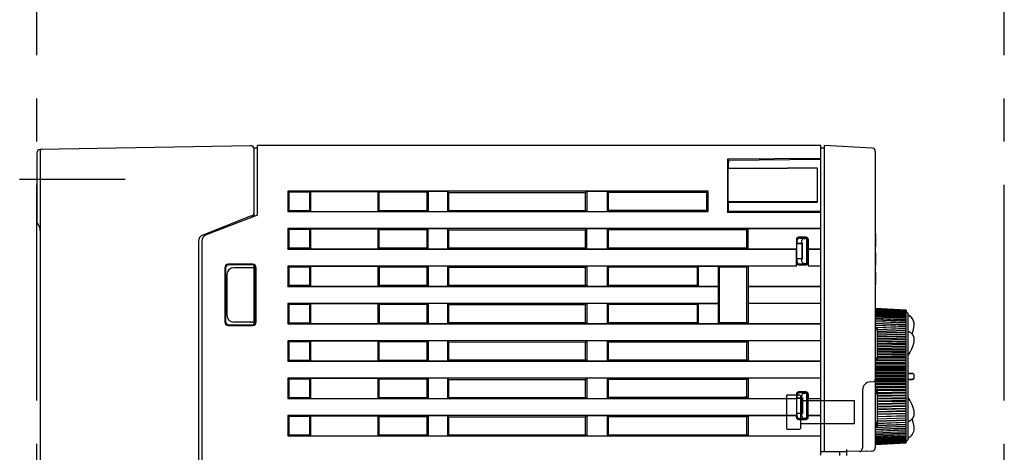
# Model space of a CAD drawing. Header units: millimetres. Extents: x 62 to 767, y -195 to 623.
# Tile 5 of 27: x 62 to 207, y 232 to 296. Entities that reach past the tile are written whole.
import ezdxf

# ---------------------------------------------------------------- set-up
doc = ezdxf.new("R2010")
doc.units = ezdxf.units.MM
doc.linetypes.add('PHANTOMX2', pattern=[127, 63.5, -12.7, 12.7, -12.7, 12.7, -12.7])
for name, color, linetype in [('10', 3, 'CONTINUOUS'), ('11', 2, 'CONTINUOUS'), ('12', 7, 'CONTINUOUS'), ('17', 6, 'CONTINUOUS'), ('18', 1, 'PHANTOMX2')]:
    doc.layers.add(name, color=color, linetype=linetype)

msp = doc.modelspace()

# ---------------------------------------------------------------- linework, layer by layer
at = {"layer": '10'}
for p, q in [((95.54, 277.56), (64.54, 277.02)), ((96, 277.27), (96.55, 277.27)), ((96.05, 267.17), (96.05, 277.27)), ((96.55, 267.37), (96.55, 277.57)), ((179.55, 277.57), (96.55, 277.57)), ((179.55, 232.06), (179.55, 277.57)), ((64.05, 276.52), (64.05, 266.38)), ((64.55, 276.73), (64.55, 164.78)), ((179.55, 275.69), (165.79, 275.56)), ((165.79, 275.56), (165.79, 267.76)), ((165.79, 275.56), (165.9, 275.45)), ((165.9, 275.45), (179.55, 275.57)), ((165.9, 274.27), (165.85, 274.22)), ((179.05, 274.24), (165.85, 274.22)), ((165.85, 274.22), (165.85, 269.32)), ((165.9, 275.45), (165.9, 275.34)), ((165.9, 274.84), (165.9, 274.27)), ((165.9, 274.27), (174.6, 274.27)), ((179.05, 274.27), (174.6, 274.27)), ((179.05, 269.28), (179.05, 274.27)), ((101.02, 270.87), (101.02, 267.87)), ((101.02, 270.87), (101.18, 270.72)), ((162.93, 270.87), (101.02, 270.87)), ((101.18, 270.72), (101.18, 268.03)), ((104.22, 270.72), (101.18, 270.72)), ((104.22, 270.72), (104.35, 270.85)), ((104.22, 270.72), (104.22, 268.03)), ((104.35, 270.85), (104.35, 267.9)), ((104.35, 270.85), (114.35, 270.85)), ((114.35, 267.9), (114.35, 270.85)), ((114.48, 270.71), (114.35, 270.85)), ((114.48, 268.03), (114.48, 270.71)), ((121.55, 270.71), (114.48, 270.71)), ((121.7, 270.85), (121.55, 270.71)), ((121.55, 268.04), (121.55, 270.71)), ((121.7, 270.85), (121.7, 267.9)), ((124.55, 270.85), (121.7, 270.85)), ((124.55, 270.85), (124.55, 267.9)), ((124.55, 270.85), (124.7, 270.7)), ((124.7, 270.7), (124.7, 268.05)), ((124.7, 270.7), (144.89, 270.69)), ((145.05, 270.85), (144.89, 270.69)), ((144.89, 268.05), (144.89, 270.69)), ((145.05, 270.85), (145.05, 267.9)), ((148.05, 270.85), (145.05, 270.85)), ((148.05, 270.85), (148.05, 267.9)), ((148.05, 270.85), (148.21, 270.69)), ((148.21, 270.69), (148.21, 268.06)), ((162.74, 270.68), (148.21, 270.69)), ((162.74, 270.68), (162.93, 270.87)), ((162.74, 268.06), (162.74, 270.68)), ((162.93, 267.87), (162.93, 270.87)), ((179.05, 269.3), (165.85, 269.32)), ((165.9, 269.27), (165.85, 269.32)), ((165.9, 269.27), (165.9, 267.87)), ((165.9, 269.27), (174.6, 269.27)), ((174.6, 269.27), (179.05, 269.28)), ((95.55, 267.18), (88.49, 264.42)), ((96.55, 267.37), (88.99, 264.43)), ((101.02, 267.87), (101.18, 268.03)), ((101.02, 267.87), (162.93, 267.87)), ((101.18, 268.03), (104.22, 268.03)), ((104.22, 268.03), (104.35, 267.9)), ((104.35, 267.9), (114.35, 267.9)), ((114.48, 268.03), (114.35, 267.9)), ((114.48, 268.03), (121.55, 268.04)), ((121.7, 267.9), (121.55, 268.04)), ((121.7, 267.9), (124.55, 267.9)), ((124.55, 267.9), (124.7, 268.05)), ((124.7, 268.05), (144.89, 268.05)), ((145.05, 267.9), (144.89, 268.05)), ((145.05, 267.9), (148.05, 267.9)), ((148.05, 267.9), (148.21, 268.06)), ((148.21, 268.06), (162.74, 268.06)), ((162.93, 267.87), (162.74, 268.06)), ((165.79, 267.76), (165.9, 267.87)), ((179.55, 267.76), (165.79, 267.76)), ((174.6, 267.87), (165.9, 267.87)), ((179.55, 267.87), (174.6, 267.87)), ((64.22, 266.01), (64.25, 265.98)), ((64.25, 265.98), (64.28, 265.94)), ((64.28, 265.94), (64.32, 265.89)), ((64.32, 265.89), (64.35, 265.84)), ((64.35, 265.84), (64.38, 265.77)), ((64.37, 265.78), (64.4, 265.7)), ((64.4, 265.7), (64.42, 265.63)), ((64.42, 265.63), (64.44, 265.55)), ((64.44, 265.55), (64.46, 265.47)), ((64.46, 265.47), (64.48, 265.38)), ((64.48, 265.38), (64.5, 265.29)), ((64.54, 265.03), (64.54, 265.02)), ((64.54, 264.98), (64.55, 264.91)), ((64.55, 264.91), (64.55, 264.9)), ((101.02, 265.37), (101.02, 262.37)), ((101.18, 265.22), (101.02, 265.37)), ((179.55, 265.37), (101.02, 265.37)), ((101.18, 265.22), (101.18, 262.53)), ((104.22, 265.22), (101.18, 265.22)), ((104.22, 265.22), (104.35, 265.35)), ((104.22, 265.22), (104.22, 262.53)), ((104.35, 265.35), (104.35, 262.4)), ((104.35, 265.35), (114.35, 265.35)), ((114.35, 262.4), (114.35, 265.35)), ((114.48, 265.21), (114.35, 265.35)), ((114.48, 262.53), (114.48, 265.21)), ((121.55, 265.21), (114.48, 265.21)), ((121.7, 265.35), (121.55, 265.21)), ((121.55, 262.54), (121.55, 265.21)), ((121.7, 262.4), (121.7, 265.35)), ((124.55, 265.35), (121.7, 265.35)), ((124.55, 265.35), (124.55, 262.4)), ((124.55, 265.35), (124.7, 265.2)), ((124.7, 265.2), (124.7, 262.55)), ((124.7, 265.2), (144.89, 265.19)), ((145.05, 265.35), (144.89, 265.19)), ((144.89, 262.55), (144.89, 265.19)), ((145.05, 262.4), (145.05, 265.35)), ((148.05, 265.35), (145.05, 265.35)), ((148.05, 265.35), (148.05, 262.4)), ((148.05, 265.35), (148.21, 265.19)), ((148.21, 265.19), (148.21, 262.56)), ((168.65, 265.18), (148.21, 265.19)), ((168.82, 265.35), (168.65, 265.18)), ((168.65, 262.56), (168.65, 265.18)), ((168.82, 262.4), (168.82, 265.35)), ((179.55, 265.35), (168.82, 265.35)), ((177.37, 264.09), (176.23, 264.09)), ((177.35, 264.07), (176.25, 264.07)), ((176.39, 263.97), (177.25, 263.97)), ((87.85, 263.49), (87.85, 170.96)), ((88.35, 263.5), (88.35, 170.85)), ((101.02, 262.37), (101.18, 262.53)), ((101.18, 262.53), (104.22, 262.53)), ((104.22, 262.53), (104.35, 262.4)), ((114.48, 262.53), (114.35, 262.4)), ((114.48, 262.53), (121.55, 262.54)), ((121.7, 262.4), (121.55, 262.54)), ((124.55, 262.4), (124.7, 262.55)), ((124.7, 262.55), (144.89, 262.55)), ((145.05, 262.4), (144.89, 262.55)), ((148.05, 262.4), (148.21, 262.56)), ((148.21, 262.56), (168.65, 262.56)), ((168.82, 262.4), (168.65, 262.56)), ((175.93, 263.79), (175.93, 262.4)), ((175.95, 263.77), (175.95, 260.37)), ((176.05, 263.17), (176.05, 263.68)), ((176.75, 263.23), (176.05, 263.17)), ((176.05, 263.17), (176.75, 263.17)), ((176.75, 263.23), (176.75, 263.62)), ((176.81, 263.23), (176.75, 263.17)), ((176.75, 263.23), (176.81, 263.23)), ((176.75, 263.17), (176.75, 260.97)), ((176.81, 260.91), (176.81, 263.23)), ((177.09, 263.91), (177.19, 263.91)), ((177.49, 260.53), (177.49, 263.61)), ((177.55, 260.47), (177.55, 263.67)), ((177.65, 260.37), (177.65, 263.77)), ((177.67, 263.79), (177.67, 262.4)), ((101.02, 262.37), (175.92, 262.37)), ((104.35, 262.4), (114.35, 262.4)), ((121.7, 262.4), (124.55, 262.4)), ((145.05, 262.4), (148.05, 262.4)), ((168.82, 262.4), (175.93, 262.4)), ((175.92, 262.37), (175.93, 262.4)), ((175.92, 259.87), (175.92, 262.37)), ((177.67, 262.4), (179.55, 262.4)), ((177.67, 262.37), (177.67, 262.4)), ((177.67, 262.37), (179.55, 262.37)), ((177.67, 262.37), (177.67, 259.87)), ((91.76, 259.62), (91.76, 251.62)), ((95.85, 260.12), (92.26, 260.12)), ((95.76, 260.03), (92.35, 260.03)), ((95.55, 259.62), (93.05, 259.62)), ((96.03, 259.63), (96.05, 259.63)), ((96.05, 251.31), (96.05, 259.94)), ((96.35, 251.62), (96.35, 259.62)), ((101.02, 259.87), (101.02, 256.87)), ((101.18, 259.72), (101.02, 259.87)), ((175.92, 259.87), (101.02, 259.87)), ((101.18, 259.72), (101.18, 257.03)), ((104.22, 259.72), (101.18, 259.72)), ((104.22, 259.72), (104.35, 259.85)), ((104.22, 259.72), (104.22, 257.03)), ((104.35, 259.85), (104.35, 256.9)), ((104.35, 259.85), (114.35, 259.85)), ((114.35, 256.9), (114.35, 259.85)), ((114.48, 259.71), (114.35, 259.85)), ((114.48, 257.03), (114.48, 259.71)), ((121.55, 259.71), (114.48, 259.71)), ((114.55, 257.03), (114.55, 259.71)), ((121.7, 259.85), (121.55, 259.71)), ((121.55, 257.04), (121.55, 259.71)), ((121.7, 259.85), (121.7, 256.9)), ((124.55, 259.85), (121.7, 259.85)), ((124.55, 259.85), (124.55, 256.9)), ((124.55, 259.85), (124.7, 259.7)), ((124.7, 259.7), (124.7, 257.05)), ((124.7, 259.7), (144.89, 259.69)), ((145.05, 259.85), (144.89, 259.69)), ((144.89, 257.05), (144.89, 259.69)), ((145.05, 259.85), (145.05, 256.9)), ((148.05, 259.85), (145.05, 259.85)), ((148.05, 259.85), (148.05, 256.9)), ((148.05, 259.85), (148.21, 259.69)), ((148.21, 259.69), (148.21, 257.06)), ((161.29, 259.68), (148.21, 259.69)), ((161.29, 259.68), (161.45, 259.85)), ((161.29, 259.68), (161.29, 257.06)), ((161.45, 259.85), (161.45, 256.9)), ((161.45, 259.85), (164.45, 259.85)), ((164.45, 256.9), (164.45, 259.85)), ((164.61, 259.68), (164.45, 259.85)), ((164.61, 251.56), (164.61, 259.68)), ((168.65, 259.68), (164.61, 259.68)), ((168.82, 259.85), (168.65, 259.68)), ((168.65, 251.56), (168.65, 259.68)), ((175.93, 259.85), (168.82, 259.85)), ((168.82, 259.85), (168.82, 256.9)), ((175.92, 259.87), (175.93, 259.85)), ((175.93, 259.85), (175.93, 260.35)), ((176.05, 260.97), (176.75, 260.97)), ((176.05, 260.97), (176.75, 260.91)), ((176.05, 260.46), (176.05, 260.97)), ((176.23, 260.05), (177.37, 260.05)), ((176.25, 260.07), (177.35, 260.07)), ((176.39, 260.17), (177.25, 260.17)), ((176.75, 260.97), (176.81, 260.91)), ((176.75, 260.91), (176.81, 260.91)), ((176.75, 260.53), (176.75, 260.91)), ((177.09, 260.23), (177.19, 260.23)), ((177.67, 260.35), (177.67, 259.85)), ((179.55, 259.87), (177.67, 259.87)), ((177.67, 259.87), (177.67, 259.85)), ((179.55, 259.85), (177.67, 259.85)), ((91.85, 259.53), (91.85, 251.71)), ((92.05, 258.62), (92.05, 252.62)), ((96.26, 251.71), (96.26, 259.53)), ((101.02, 256.87), (101.18, 257.03)), ((101.02, 256.87), (164.42, 256.87)), ((101.18, 257.03), (104.22, 257.03)), ((104.22, 257.03), (104.35, 256.9)), ((104.35, 256.9), (114.35, 256.9)), ((114.48, 257.03), (114.35, 256.9)), ((114.48, 257.03), (121.55, 257.04)), ((121.7, 256.9), (121.55, 257.04)), ((121.7, 256.9), (124.55, 256.9)), ((124.55, 256.9), (124.7, 257.05)), ((124.7, 257.05), (144.89, 257.05)), ((145.05, 256.9), (144.89, 257.05)), ((145.05, 256.9), (148.05, 256.9)), ((148.05, 256.9), (148.21, 257.06)), ((148.21, 257.06), (161.29, 257.06)), ((161.29, 257.06), (161.45, 256.9)), ((161.45, 256.9), (164.45, 256.9)), ((164.45, 256.9), (164.42, 256.87)), ((164.42, 256.87), (164.42, 254.37)), ((168.82, 256.9), (179.55, 256.9)), ((168.82, 256.9), (168.85, 256.87)), ((168.85, 256.87), (179.55, 256.87)), ((168.85, 254.37), (168.85, 256.87)), ((101.02, 254.37), (101.02, 251.37)), ((101.18, 254.22), (101.02, 254.37)), ((164.42, 254.37), (101.02, 254.37)), ((101.18, 254.22), (101.18, 251.53)), ((104.22, 254.22), (101.18, 254.22)), ((104.22, 254.22), (104.35, 254.35)), ((104.22, 254.22), (104.22, 251.53)), ((104.35, 254.35), (104.35, 251.4)), ((104.35, 254.35), (114.35, 254.35)), ((114.35, 251.4), (114.35, 254.35)), ((114.48, 254.21), (114.35, 254.35)), ((114.48, 251.53), (114.48, 254.21)), ((121.55, 254.21), (114.48, 254.21)), ((114.55, 251.53), (114.55, 254.21)), ((121.7, 254.35), (121.55, 254.21)), ((121.55, 251.54), (121.55, 254.21)), ((121.7, 254.35), (121.7, 251.4)), ((124.55, 254.35), (121.7, 254.35)), ((124.55, 254.35), (124.55, 251.4)), ((124.55, 254.35), (124.7, 254.2)), ((124.7, 254.2), (124.7, 251.55)), ((124.7, 254.2), (144.89, 254.19)), ((145.05, 254.35), (144.89, 254.19)), ((144.89, 251.55), (144.89, 254.19)), ((145.05, 254.35), (145.05, 251.4)), ((148.05, 254.35), (145.05, 254.35)), ((148.05, 254.35), (148.05, 251.4)), ((148.05, 254.35), (148.21, 254.19)), ((148.21, 254.19), (148.21, 251.56)), ((161.29, 254.18), (148.21, 254.19)), ((161.29, 254.18), (161.45, 254.35)), ((161.29, 254.18), (161.29, 251.56)), ((161.45, 254.35), (164.45, 254.35)), ((161.45, 254.35), (161.45, 251.4)), ((164.45, 254.35), (164.42, 254.37)), ((164.45, 251.4), (164.45, 254.35)), ((168.82, 254.35), (168.85, 254.37)), ((179.55, 254.35), (168.82, 254.35)), ((168.82, 254.35), (168.82, 251.4)), ((179.55, 254.37), (168.85, 254.37)), ((92.26, 251.12), (95.85, 251.12)), ((92.35, 251.21), (95.76, 251.21)), ((95.55, 251.62), (93.05, 251.62)), ((96.05, 251.62), (96.03, 251.62)), ((101.02, 251.37), (101.18, 251.53)), ((101.02, 251.37), (179.55, 251.37)), ((101.18, 251.53), (104.22, 251.53)), ((104.22, 251.53), (104.35, 251.4)), ((104.35, 251.4), (114.35, 251.4)), ((114.48, 251.53), (114.35, 251.4)), ((114.48, 251.53), (121.55, 251.54)), ((121.7, 251.4), (121.55, 251.54)), ((121.7, 251.4), (124.55, 251.4)), ((124.55, 251.4), (124.7, 251.55)), ((124.7, 251.55), (144.89, 251.55)), ((145.05, 251.4), (144.89, 251.55)), ((145.05, 251.4), (148.05, 251.4)), ((148.05, 251.4), (148.21, 251.56)), ((148.21, 251.56), (161.29, 251.56)), ((161.29, 251.56), (161.45, 251.4)), ((161.45, 251.4), (164.45, 251.4)), ((164.61, 251.56), (164.45, 251.4)), ((164.61, 251.56), (168.65, 251.56)), ((168.82, 251.4), (168.65, 251.56)), ((168.82, 251.4), (179.55, 251.4)), ((101.02, 248.87), (101.02, 245.87)), ((101.18, 248.72), (101.02, 248.87)), ((179.55, 248.87), (101.02, 248.87)), ((101.18, 248.72), (101.18, 246.03)), ((104.22, 248.72), (101.18, 248.72)), ((104.22, 248.72), (104.35, 248.85)), ((104.22, 248.72), (104.22, 246.03)), ((104.35, 248.85), (104.35, 245.9)), ((104.35, 248.85), (114.35, 248.85)), ((114.35, 245.9), (114.35, 248.85)), ((114.48, 248.71), (114.35, 248.85)), ((114.48, 246.03), (114.48, 248.71)), ((121.55, 248.71), (114.48, 248.71)), ((121.7, 248.85), (121.55, 248.71)), ((121.55, 246.04), (121.55, 248.71)), ((121.7, 248.85), (121.7, 245.9)), ((124.55, 248.85), (121.7, 248.85)), ((124.55, 248.85), (124.55, 245.9)), ((124.55, 248.85), (124.7, 248.7)), ((124.7, 248.7), (124.7, 246.05)), ((124.7, 248.7), (144.89, 248.69)), ((145.05, 248.85), (144.89, 248.69)), ((144.89, 246.05), (144.89, 248.69)), ((145.05, 248.85), (145.05, 245.9)), ((148.05, 248.85), (145.05, 248.85)), ((148.05, 248.85), (148.05, 245.9)), ((148.05, 248.85), (148.21, 248.69)), ((148.21, 248.69), (148.21, 246.06)), ((168.65, 248.68), (148.21, 248.69)), ((168.82, 248.85), (168.65, 248.68)), ((168.65, 246.06), (168.65, 248.68)), ((179.55, 248.85), (168.82, 248.85)), ((168.82, 248.85), (168.82, 245.9)), ((101.02, 245.87), (101.18, 246.03)), ((101.02, 245.87), (179.55, 245.87)), ((101.18, 246.03), (104.22, 246.03)), ((104.22, 246.03), (104.35, 245.9)), ((104.35, 245.9), (114.35, 245.9)), ((114.48, 246.03), (114.35, 245.9)), ((114.48, 246.03), (121.55, 246.04)), ((121.7, 245.9), (121.55, 246.04)), ((121.7, 245.9), (124.55, 245.9)), ((124.55, 245.9), (124.7, 246.05)), ((124.7, 246.05), (144.89, 246.05)), ((145.05, 245.9), (144.89, 246.05)), ((145.05, 245.9), (148.05, 245.9)), ((148.05, 245.9), (148.21, 246.06)), ((148.21, 246.06), (168.65, 246.06)), ((168.82, 245.9), (168.65, 246.06)), ((168.82, 245.9), (179.55, 245.9)), ((101.02, 243.37), (101.02, 240.37)), ((101.18, 243.22), (101.02, 243.37)), ((179.55, 243.37), (101.02, 243.37)), ((101.18, 243.22), (101.18, 240.53)), ((104.22, 243.22), (101.18, 243.22)), ((104.22, 243.22), (104.35, 243.35)), ((104.22, 243.22), (104.22, 240.53)), ((104.35, 243.35), (104.35, 240.4)), ((104.35, 243.35), (114.35, 243.35)), ((114.35, 240.4), (114.35, 243.35)), ((114.48, 243.21), (114.35, 243.35)), ((114.48, 240.53), (114.48, 243.21)), ((121.55, 243.21), (114.48, 243.21)), ((121.7, 243.35), (121.55, 243.21)), ((121.55, 240.54), (121.55, 243.21)), ((121.7, 243.35), (121.7, 240.4)), ((124.55, 243.35), (121.7, 243.35)), ((124.55, 243.35), (124.55, 240.4)), ((124.55, 243.35), (124.7, 243.2)), ((124.7, 243.2), (124.7, 240.55)), ((124.7, 243.2), (144.89, 243.19)), ((145.05, 243.35), (144.89, 243.19)), ((144.89, 240.55), (144.89, 243.19)), ((145.05, 243.35), (145.05, 240.4)), ((148.05, 243.35), (145.05, 243.35)), ((148.05, 243.35), (148.05, 240.4)), ((148.05, 243.35), (148.21, 243.19)), ((148.21, 243.19), (148.21, 240.56)), ((168.65, 243.18), (148.21, 243.19)), ((168.82, 243.35), (168.65, 243.18)), ((168.65, 240.56), (168.65, 243.18)), ((179.55, 243.35), (168.82, 243.35)), ((168.82, 243.35), (168.82, 240.4)), ((175.93, 241.04), (175.93, 240.4)), ((175.95, 241.02), (175.95, 237.62)), ((176.05, 240.42), (176.05, 240.93)), ((177.37, 241.34), (176.23, 241.34)), ((177.35, 241.32), (176.25, 241.32)), ((177.25, 241.22), (176.39, 241.22)), ((176.75, 240.48), (176.75, 240.87)), ((177.09, 241.16), (177.19, 241.16)), ((177.49, 237.78), (177.49, 240.86)), ((177.55, 240.92), (177.55, 237.72)), ((177.65, 237.62), (177.65, 241.02)), ((177.67, 241.04), (177.67, 240.4)), ((101.02, 240.37), (101.18, 240.53)), ((101.02, 240.37), (175.92, 240.37)), ((101.18, 240.53), (104.22, 240.53)), ((104.22, 240.53), (104.35, 240.4)), ((104.35, 240.4), (114.35, 240.4)), ((114.48, 240.53), (114.35, 240.4)), ((114.48, 240.53), (121.55, 240.54)), ((121.7, 240.4), (121.55, 240.54)), ((121.7, 240.4), (124.55, 240.4)), ((124.55, 240.4), (124.7, 240.55)), ((124.7, 240.55), (144.89, 240.55)), ((145.05, 240.4), (144.89, 240.55)), ((145.05, 240.4), (148.05, 240.4)), ((148.05, 240.4), (148.21, 240.56)), ((148.21, 240.56), (168.65, 240.56)), ((168.65, 240.57), (168.35, 240.57)), ((168.35, 240.56), (168.35, 240.57)), ((168.82, 240.4), (168.65, 240.56)), ((168.82, 240.4), (175.93, 240.4)), ((175.92, 240.37), (175.93, 240.4)), ((175.92, 240.37), (175.92, 237.87)), ((176.75, 240.48), (176.05, 240.42)), ((176.05, 240.42), (176.75, 240.42)), ((176.81, 240.48), (176.75, 240.42)), ((176.75, 240.48), (176.81, 240.48)), ((176.75, 240.42), (176.75, 238.22)), ((176.81, 240.48), (176.81, 238.16)), ((177.67, 240.4), (179.55, 240.4)), ((177.67, 240.37), (177.67, 240.4)), ((177.67, 240.37), (179.55, 240.37)), ((177.67, 237.87), (177.67, 240.37)), ((101.02, 237.87), (101.02, 234.87)), ((101.18, 237.72), (101.02, 237.87)), ((175.92, 237.87), (101.02, 237.87)), ((104.22, 237.72), (104.35, 237.85)), ((104.35, 237.85), (104.35, 234.9)), ((104.35, 237.85), (114.35, 237.85)), ((114.35, 234.9), (114.35, 237.85)), ((114.48, 237.71), (114.35, 237.85)), ((121.7, 237.85), (121.55, 237.71)), ((121.7, 237.85), (121.7, 234.9)), ((124.55, 237.85), (121.7, 237.85)), ((124.55, 237.85), (124.55, 234.9)), ((124.55, 237.85), (124.7, 237.7)), ((145.05, 237.85), (144.89, 237.69)), ((148.05, 237.85), (145.05, 237.85)), ((145.05, 237.85), (145.05, 234.9)), ((148.05, 237.85), (148.05, 234.9)), ((148.05, 237.85), (148.21, 237.69)), ((168.82, 237.85), (168.65, 237.68)), ((175.93, 237.85), (168.82, 237.85)), ((168.82, 237.85), (168.82, 234.9)), ((175.92, 237.87), (175.93, 237.85)), ((175.93, 237.6), (175.93, 237.85)), ((176.05, 238.22), (176.75, 238.22)), ((176.05, 238.22), (176.75, 238.16)), ((176.05, 237.71), (176.05, 238.22)), ((176.75, 238.22), (176.81, 238.16)), ((176.75, 238.16), (176.81, 238.16)), ((176.75, 237.78), (176.75, 238.16)), ((179.55, 237.87), (177.67, 237.87)), ((177.67, 237.87), (177.67, 237.85)), ((179.55, 237.85), (177.67, 237.85)), ((177.67, 237.6), (177.67, 237.85)), ((101.18, 237.72), (101.18, 235.03)), ((104.22, 237.72), (101.18, 237.72)), ((104.22, 237.72), (104.22, 235.03)), ((114.48, 235.03), (114.48, 237.71)), ((121.55, 237.71), (114.48, 237.71)), ((121.55, 235.04), (121.55, 237.71)), ((124.7, 237.7), (124.7, 235.05)), ((124.7, 237.7), (144.89, 237.69)), ((144.89, 235.05), (144.89, 237.69)), ((168.65, 237.68), (148.21, 237.69)), ((148.21, 237.69), (148.21, 235.06)), ((168.65, 235.06), (168.65, 237.68)), ((176.23, 237.3), (177.37, 237.3)), ((176.25, 237.32), (177.35, 237.32)), ((177.25, 237.42), (176.39, 237.42)), ((177.09, 237.48), (177.19, 237.48)), ((101.02, 234.87), (101.18, 235.03)), ((101.18, 235.03), (104.22, 235.03)), ((104.22, 235.03), (104.35, 234.9)), ((114.48, 235.03), (114.35, 234.9)), ((114.48, 235.03), (121.55, 235.04)), ((121.7, 234.9), (121.55, 235.04)), ((124.55, 234.9), (124.7, 235.05)), ((124.7, 235.05), (144.89, 235.05)), ((145.05, 234.9), (144.89, 235.05)), ((148.05, 234.9), (148.21, 235.06)), ((148.21, 235.06), (168.65, 235.06)), ((168.82, 234.9), (168.65, 235.06)), ((101.02, 234.87), (179.55, 234.87)), ((104.35, 234.9), (114.35, 234.9)), ((121.7, 234.9), (124.55, 234.9)), ((145.05, 234.9), (148.05, 234.9)), ((168.82, 234.9), (179.55, 234.9)), ((182.33, 232.01), (182.33, 232.58)), ((183.33, 232.57), (183.33, 231.99))]:
    msp.add_line(p, q, dxfattribs=at)
for points in [[(64.5, 265.29), (64.51, 265.2), (64.52, 265.11), (64.54, 265.03)], [(64.51, 265.2), (64.52, 265.11), (64.52, 265.11)], [(64.54, 265.02), (64.54, 264.99), (64.54, 264.98)]]:
    msp.add_lwpolyline(points, dxfattribs=at)
for centre, radius, start, end in [((64.55, 276.52), 0.5, 91, 180), ((64.85, 276.73), 0.3, 91, 180), ((95.55, 277.06), 0.5, 0, 91), ((64.55, 266.38), 0.5, 180.0012, 228.529), ((89.35, 263.5), 1, 111.218, 180)]:
    msp.add_arc(centre, radius, start, end, dxfattribs=at)
for centre, major_axis, ratio, start_param, end_param in [((165.93, 274.84), (0, 0.5), 0.052417, -0.000275, 1.570503), ((95.55, 267.17), (0.5, 0.195), 0.01626, 1.192441, 1.564449), ((88.85, 263.49), (0.826, -0.564), 0.999777, 2.542332, 3.740853), ((176.23, 263.79), (-0.212, 0.212), 0.999695, -0.785322, 0.785322), ((176.25, 263.77), (-0.115, 0.277), 0.999785, -0.392585, 1.178059), ((176.4, 263.67), (0.346, -0.031), 0.862895, 1.674539, 3.218962), ((177.25, 263.67), (0.213, 0.213), 0.997265, -0.784029, 0.784029), ((177.35, 263.77), (0.243, 0.175), 0.999519, -0.624256, 0.946083), ((177.37, 263.79), (0.212, 0.212), 0.999696, -0.78517, 0.78517), ((177.1, 263.61), (0.346, -0.031), 0.862895, 1.674539, 3.218962), ((177.19, 263.61), (-0.213, -0.213), 0.997265, 2.357564, 3.925621), ((92.26, 259.62), (-0.355, 0.355), 0.997265, -0.784029, 0.784029), ((92.35, 259.53), (0.37, -0.338), 0.996979, 2.312146, 3.880204), ((93.05, 258.62), (0.707, -0.707), 0.999924, 2.356233, 3.926953), ((95.55, 259.63), (0.5, 0), 0.008727, -1.570796, -1.523292), ((95.76, 259.53), (0.334, 0.373), 0.997523, -0.839454, 0.728603), ((95.85, 259.62), (0.355, 0.355), 0.997265, -0.784029, 0.784029), ((176.23, 260.35), (0.212, 0.212), 0.999695, -3.926915, -2.356271), ((176.25, 260.37), (0.115, 0.277), 0.999785, -4.319652, -2.749008), ((176.4, 260.47), (0.346, 0.031), 0.862895, 3.064223, 4.608646), ((177.1, 260.54), (-0.346, -0.031), 0.862895, -0.077369, 1.467053), ((177.19, 260.54), (0.213, -0.213), 0.997265, -0.784029, 0.784029), ((177.25, 260.47), (-0.213, 0.213), 0.997265, -3.925621, -2.357564), ((177.35, 260.37), (0.243, -0.175), 0.999519, -0.946083, 0.624256), ((177.37, 260.35), (0.212, -0.212), 0.999696, -0.78517, 0.78517), ((93.05, 252.62), (0.707, 0.707), 0.999924, 2.356233, 3.926953), ((92.26, 251.62), (0.355, 0.355), 0.997265, -3.925621, -2.357564), ((92.35, 251.71), (0.37, 0.338), 0.996979, 2.402982, 3.971039), ((95.55, 251.62), (0.5, 0), 0.008727, 1.523292, 1.570796), ((95.76, 251.71), (-0.334, 0.373), 0.997523, -3.870196, -2.302139), ((95.85, 251.62), (0.355, -0.355), 0.997265, -0.784029, 0.784029), ((176.23, 241.04), (-0.212, 0.212), 0.999695, -0.785322, 0.785322), ((176.25, 241.02), (0.212, -0.212), 0.999695, 2.356271, 3.926915), ((176.4, 240.92), (0.346, -0.031), 0.862895, 1.674539, 3.218962), ((177.1, 240.86), (0.346, -0.031), 0.862895, 1.674539, 3.218962), ((177.19, 240.86), (-0.213, -0.213), 0.997265, 2.357564, 3.925621), ((177.25, 240.92), (0.213, 0.213), 0.997265, -0.784029, 0.784029), ((177.35, 241.02), (-0.212, -0.212), 0.999696, 2.356423, 3.926762), ((177.37, 241.04), (0.212, 0.212), 0.999696, -0.78517, 0.78517), ((176.23, 237.6), (0.212, 0.212), 0.999695, -3.926915, -2.356271), ((176.25, 237.62), (0.212, 0.212), 0.999695, 2.356271, 3.926915), ((176.4, 237.72), (0.346, 0.031), 0.862895, 3.064223, 4.608646), ((177.1, 237.79), (-0.346, -0.031), 0.862895, -0.077369, 1.467053), ((177.19, 237.79), (0.213, -0.213), 0.997265, -0.784029, 0.784029), ((177.25, 237.72), (-0.213, 0.213), 0.997265, -3.925621, -2.357564), ((177.35, 237.62), (-0.212, 0.212), 0.999696, 2.356423, 3.926762), ((177.37, 237.6), (0.212, -0.212), 0.999696, -0.78517, 0.78517)]:
    msp.add_ellipse(centre, major_axis=major_axis, ratio=ratio, start_param=start_param, end_param=end_param, dxfattribs=at)
for points, knots in [([(95.73, 267.25), (95.78, 267.27), (95.88, 267.32), (95.98, 267.44), (96.04, 267.57), (96.05, 267.66), (96.05, 267.7)], [0, 0, 0, 0, 0.28414, 0.538611, 0.773825, 1, 1, 1, 1]), ([(96.03, 259.63), (96.03, 259.63), (96.02, 259.62), (96, 259.62), (95.97, 259.62), (95.92, 259.61), (95.86, 259.61), (95.8, 259.61), (95.7, 259.62), (95.63, 259.62), (95.57, 259.62)], [0, 0, 0, 0, 0.025209, 0.057076, 0.139434, 0.244134, 0.368591, 0.510081, 0.665165, 1, 1, 1, 1]), ([(95.57, 251.62), (95.63, 251.62), (95.7, 251.63), (95.8, 251.64), (95.86, 251.64), (95.92, 251.63), (95.97, 251.63), (96, 251.62), (96.02, 251.62), (96.03, 251.62), (96.03, 251.62)], [0, 0, 0, 0, 0.334835, 0.489919, 0.631409, 0.755866, 0.860566, 0.942924, 0.974791, 1, 1, 1, 1])]:
    msp.add_open_spline(points, degree=3, knots=knots, dxfattribs=at)
at = {"layer": '11'}
for p, q in [((179.55, 277.27), (180.05, 277.27)), ((180.05, 232.6), (180.05, 277.57)), ((187.08, 277.2), (180.05, 277.57)), ((187.55, 276.7), (187.55, 233.14)), ((187.55, 264.6), (187.56, 264.6)), ((187.55, 264.57), (187.56, 264.57)), ((187.56, 264.6), (187.56, 262.77)), ((187.55, 262.77), (187.56, 262.77)), ((187.55, 262.74), (187.56, 262.74)), ((187.56, 262.77), (187.56, 262.74)), ((187.55, 261.8), (187.56, 261.8)), ((187.55, 261.77), (187.56, 261.77)), ((187.56, 261.8), (187.56, 259.94)), ((187.55, 259.97), (187.56, 259.97)), ((187.55, 259.94), (187.56, 259.94)), ((187.55, 258.97), (187.56, 258.97)), ((187.56, 258.97), (187.56, 257.17)), ((187.55, 257.17), (187.56, 257.17)), ((192.08, 253.38), (187.55, 253.62)), ((187.55, 253.6), (192.08, 253.36)), ((192.08, 253.36), (187.55, 253.6)), ((187.55, 253.56), (192.08, 253.33)), ((192.08, 253.33), (187.55, 253.56)), ((187.55, 253.51), (192.08, 253.27)), ((192.08, 253.27), (187.55, 253.5)), ((187.55, 253.43), (192.08, 253.2)), ((192.08, 253.2), (187.55, 253.43)), ((187.55, 253.34), (192.08, 253.11)), ((192.08, 253.1), (187.55, 253.33)), ((187.55, 253.23), (192.08, 253)), ((192.08, 252.99), (187.55, 253.22)), ((187.55, 253.09), (192.08, 252.87)), ((192.08, 252.86), (187.55, 253.09)), ((187.55, 252.95), (192.08, 252.72)), ((192.08, 252.72), (187.55, 252.94)), ((187.55, 252.78), (192.08, 252.56)), ((192.08, 252.56), (187.55, 252.77)), ((187.55, 252.6), (192.08, 252.38)), ((192.08, 252.38), (187.55, 252.59)), ((187.55, 252.39), (192.08, 252.18)), ((192.08, 252.18), (187.55, 252.38)), ((192.08, 253.38), (192.08, 253.36)), ((192.08, 253.36), (192.08, 253.33)), ((192.08, 253.33), (192.08, 253.27)), ((192.08, 253.27), (192.08, 253.2)), ((192.08, 233.92), (192.08, 253.2)), ((192.38, 252.87), (192.08, 253.17)), ((192.38, 234.37), (192.38, 252.87)), ((187.55, 252.18), (192.08, 251.97)), ((192.08, 251.97), (187.55, 252.17)), ((187.55, 251.94), (192.08, 251.74)), ((192.08, 251.74), (187.55, 251.93)), ((187.55, 251.69), (192.08, 251.5)), ((192.08, 251.49), (187.55, 251.68)), ((187.55, 251.43), (192.08, 251.24)), ((192.08, 251.23), (187.55, 251.41)), ((187.55, 251.15), (192.08, 250.97)), ((192.08, 250.96), (187.55, 251.13)), ((187.64, 250.85), (192.08, 250.68)), ((192.08, 250.67), (187.66, 250.83)), ((187.81, 250.54), (187.79, 250.54)), ((187.79, 250.54), (187.81, 250.54)), ((187.81, 250.52), (187.8, 250.52)), ((187.81, 250.72), (187.81, 250.72)), ((187.81, 250.72), (187.81, 246.09)), ((187.81, 250.72), (187.81, 246.09)), ((192.08, 250.38), (187.81, 250.54)), ((187.81, 250.54), (192.08, 250.38)), ((192.08, 250.37), (187.81, 250.52)), ((192.08, 250.08), (187.81, 250.23)), ((187.81, 250.21), (192.08, 250.06)), ((192.08, 250.05), (187.81, 250.2)), ((192.08, 249.77), (187.81, 249.91)), ((187.81, 249.88), (192.08, 249.74)), ((192.08, 249.73), (187.81, 249.86)), ((192.08, 249.44), (187.81, 249.58)), ((187.81, 249.54), (192.08, 249.4)), ((192.08, 249.39), (187.81, 249.52)), ((192.39, 250.24), (192.38, 250.25)), ((193.07, 249.77), (192.96, 249.89)), ((193.15, 249.64), (193.07, 249.77)), ((192.08, 249.11), (187.81, 249.24)), ((187.81, 249.18), (192.08, 249.05)), ((192.08, 249.04), (187.81, 249.16)), ((187.81, 248.92), (187.81, 248.92)), ((192.08, 248.76), (187.81, 248.88)), ((187.81, 248.81), (192.08, 248.69)), ((192.08, 248.68), (187.81, 248.79)), ((187.81, 248.52), (187.81, 248.52)), ((192.08, 248.4), (187.81, 248.52)), ((187.81, 248.43), (192.08, 248.32)), ((192.08, 248.31), (187.81, 248.42)), ((187.81, 248.32), (187.81, 248.32)), ((192.08, 248.04), (187.81, 248.14)), ((187.81, 248.05), (192.08, 247.95)), ((192.08, 247.93), (187.81, 248.03)), ((193.11, 248.2), (193.25, 248.7)), ((193.11, 248.2), (193.25, 248.7)), ((193.25, 248.7), (193.27, 248.79)), ((193.27, 248.89), (193.27, 249.19)), ((193.27, 248.79), (193.27, 248.89)), ((193.27, 248.89), (193.27, 248.89)), ((187.81, 247.95), (187.81, 247.95)), ((187.81, 247.92), (187.81, 247.92)), ((192.08, 247.66), (187.81, 247.76)), ((187.81, 247.65), (192.08, 247.56)), ((192.08, 247.55), (187.81, 247.63)), ((192.08, 247.28), (187.81, 247.37)), ((187.81, 247.25), (192.08, 247.17)), ((192.08, 247.15), (187.81, 247.23)), ((192.08, 246.89), (187.81, 246.97)), ((187.81, 246.84), (192.08, 246.77)), ((192.08, 246.75), (187.81, 246.82)), ((192.08, 246.5), (187.81, 246.56)), ((192.38, 246.72), (192.38, 246.72)), ((192.92, 247.7), (192.92, 247.7)), ((192.08, 245.69), (187.55, 245.74)), ((187.55, 245.58), (192.08, 245.53)), ((192.08, 245.52), (187.55, 245.56)), ((192.08, 245.28), (187.55, 245.32)), ((187.55, 245.15), (192.08, 245.11)), ((192.08, 245.1), (187.55, 245.13)), ((192.08, 245.94), (187.64, 245.99)), ((187.65, 246.01), (192.08, 245.95)), ((187.81, 246.15), (187.75, 246.16)), ((187.81, 246.43), (192.08, 246.36)), ((192.08, 246.35), (187.81, 246.41)), ((192.08, 246.1), (187.81, 246.15)), ((187.81, 246.12), (187.81, 246.12)), ((187.81, 246.09), (187.81, 246.09)), ((192.08, 244.87), (187.55, 244.9)), ((187.55, 244.72), (192.08, 244.69)), ((192.08, 244.68), (187.55, 244.7)), ((192.08, 244.46), (187.55, 244.48)), ((187.55, 244.29), (192.08, 244.27)), ((192.08, 244.25), (187.55, 244.27)), ((192.08, 244.04), (187.55, 244.05)), ((187.55, 243.85), (192.08, 243.84)), ((192.08, 243.83), (187.55, 243.83)), ((192.38, 244.07), (192.46, 244.07)), ((192.49, 244.07), (192.46, 244.07)), ((192.89, 244.05), (192.49, 244.07)), ((192.94, 244.04), (192.89, 244.05)), ((193, 244.04), (192.94, 244.04)), ((193.03, 244.04), (193, 244.04)), ((193.05, 244.04), (193.03, 244.04)), ((193.27, 243.41), (193.27, 243.83)), ((186.81, 242.83), (187.27, 242.86)), ((192.08, 243.62), (187.55, 243.62)), ((187.55, 243.42), (192.08, 243.42)), ((192.08, 243.4), (187.55, 243.39)), ((192.08, 243.2), (187.55, 243.19)), ((187.55, 242.98), (192.08, 242.99)), ((192.08, 242.98), (187.55, 242.96)), ((192.08, 242.79), (187.55, 242.77)), ((187.55, 242.54), (192.08, 242.57)), ((192.08, 242.55), (187.55, 242.52)), ((192.08, 242.37), (187.55, 242.34)), ((192.47, 243.17), (192.38, 243.17)), ((192.47, 243.17), (192.88, 243.2)), ((192.88, 243.2), (192.98, 243.2)), ((192.98, 243.2), (193.02, 243.21)), ((193.02, 243.21), (193.05, 243.21)), ((193.05, 243.21), (193.06, 243.21)), ((193.06, 243.21), (193.07, 243.21)), ((193.12, 243.22), (193.14, 243.22)), ((193.14, 243.22), (193.16, 243.23)), ((193.16, 243.23), (193.17, 243.24)), ((185.67, 241.63), (185.67, 233.1)), ((187.55, 242.11), (192.08, 242.14)), ((192.08, 242.13), (187.55, 242.09)), ((192.08, 241.96), (187.55, 241.92)), ((187.55, 241.68), (187.81, 241.68)), ((187.81, 241.66), (187.55, 241.66)), ((187.81, 241.5), (187.55, 241.5)), ((187.74, 241.26), (187.81, 241.26)), ((187.81, 241.24), (187.75, 241.24)), ((187.81, 241.09), (187.79, 241.09)), ((187.81, 241.8), (187.82, 241.8)), ((187.81, 241.8), (187.81, 236.14)), ((187.82, 241.8), (187.82, 236.14)), ((187.82, 241.68), (192.08, 241.72)), ((192.08, 241.71), (187.82, 241.66)), ((192.08, 241.55), (187.82, 241.5)), ((187.82, 241.26), (192.08, 241.31)), ((192.08, 241.3), (187.82, 241.24)), ((192.08, 241.15), (187.82, 241.09)), ((187.82, 240.84), (192.08, 240.9)), ((192.08, 240.88), (187.82, 240.82)), ((192.08, 240.75), (187.82, 240.68)), ((187.81, 240.47), (187.82, 240.47)), ((187.82, 240.42), (192.08, 240.49)), ((192.08, 240.48), (187.82, 240.4)), ((192.08, 240.35), (187.82, 240.28)), ((187.82, 240.01), (192.08, 240.09)), ((192.08, 240.08), (187.82, 239.99)), ((192.08, 239.96), (187.82, 239.88)), ((187.82, 239.61), (192.08, 239.7)), ((192.08, 239.68), (187.82, 239.59)), ((192.08, 239.58), (187.82, 239.49)), ((187.82, 239.22), (192.08, 239.31)), ((192.08, 239.3), (187.82, 239.2)), ((192.92, 239.55), (192.67, 240.04)), ((193.11, 239.04), (192.92, 239.55)), ((192.08, 239.21), (187.82, 239.1)), ((187.82, 238.83), (192.08, 238.93)), ((192.08, 238.92), (187.82, 238.81)), ((192.08, 238.84), (187.82, 238.73)), ((187.82, 238.45), (192.08, 238.56)), ((192.08, 238.55), (187.82, 238.43)), ((192.08, 238.48), (187.82, 238.36)), ((187.82, 238.08), (192.08, 238.2)), ((192.08, 238.19), (187.82, 238.07)), ((192.08, 238.14), (187.82, 238.01)), ((187.82, 237.73), (192.08, 237.85)), ((192.08, 237.84), (187.82, 237.71)), ((193.25, 238.54), (193.11, 239.04)), ((193.21, 237.74), (193.25, 237.88)), ((193.27, 238.46), (193.25, 238.54)), ((193.27, 238.35), (193.27, 238.46)), ((193.27, 238.06), (193.27, 238.35)), ((193.27, 238.06), (193.27, 238.06)), ((187.55, 236.41), (187.81, 236.42)), ((187.81, 236.4), (187.55, 236.39)), ((187.81, 236.7), (187.74, 236.7)), ((187.75, 236.72), (187.81, 236.72)), ((187.81, 236.71), (187.75, 236.71)), ((187.81, 237.47), (187.82, 237.47)), ((187.81, 237.44), (187.82, 237.44)), ((192.08, 237.8), (187.82, 237.67)), ((187.82, 237.38), (192.08, 237.52)), ((192.08, 237.51), (187.82, 237.36)), ((192.08, 237.48), (187.82, 237.33)), ((187.82, 237.05), (192.08, 237.19)), ((192.08, 237.18), (187.82, 237.03)), ((192.08, 237.16), (187.82, 237.01)), ((187.82, 236.72), (192.08, 236.88)), ((192.08, 236.87), (187.82, 236.71)), ((192.08, 236.86), (187.82, 236.7)), ((192.08, 236.57), (187.82, 236.4)), ((187.82, 236.42), (192.08, 236.57)), ((193.07, 237.48), (193.15, 237.61)), ((193.15, 237.61), (193.21, 237.74)), ((187.55, 236.11), (192.08, 236.29)), ((192.08, 236.28), (187.55, 236.1)), ((187.55, 235.83), (192.08, 236.01)), ((192.08, 236), (187.55, 235.82)), ((192.08, 235.75), (187.55, 235.55)), ((187.55, 235.56), (192.08, 235.75)), ((187.55, 235.31), (192.08, 235.51)), ((192.08, 235.5), (187.55, 235.3)), ((187.55, 235.08), (192.08, 235.28)), ((192.08, 235.27), (187.55, 235.07)), ((187.55, 234.86), (192.08, 235.07)), ((192.08, 235.06), (187.55, 234.85)), ((187.81, 236.17), (187.82, 236.17)), ((187.81, 236.14), (187.82, 236.14)), ((187.55, 234.66), (192.08, 234.87)), ((192.08, 234.86), (187.55, 234.65)), ((187.55, 234.47), (192.08, 234.69)), ((192.08, 234.68), (187.55, 234.46)), ((187.55, 234.31), (192.08, 234.53)), ((192.08, 234.52), (187.55, 234.3)), ((192.08, 234.38), (187.55, 234.15)), ((187.55, 234.16), (192.08, 234.38)), ((192.08, 234.25), (187.55, 234.02)), ((187.55, 234.02), (192.08, 234.25)), ((192.08, 234.14), (187.55, 233.91)), ((187.55, 233.91), (192.08, 234.14)), ((192.08, 234.05), (187.55, 233.81)), ((187.55, 233.82), (192.08, 234.05)), ((192.08, 233.97), (187.55, 233.74)), ((187.55, 233.74), (192.08, 233.97)), ((192.08, 233.92), (187.55, 233.68)), ((187.55, 233.68), (192.08, 233.92)), ((192.08, 233.88), (187.55, 233.64)), ((187.55, 233.64), (192.08, 233.88)), ((187.55, 233.62), (192.08, 233.86)), ((192.38, 234.37), (192.08, 234.07)), ((192.08, 233.88), (192.08, 233.92)), ((192.08, 233.86), (192.08, 233.88)), ((179.55, 232.61), (183.33, 232.57)), ((187.06, 232.64), (183.33, 232.57))]:
    msp.add_line(p, q, dxfattribs=at)
for points in [[(192.98, 249.86), (193.12, 250.35), (193.25, 251.05)], [(192.96, 249.89), (192.84, 249.99), (192.7, 250.09), (192.54, 250.18), (192.39, 250.24)], [(193.27, 249.19), (193.27, 249.23), (193.25, 249.37), (193.21, 249.51), (193.15, 249.64)], [(192.67, 247.2), (192.92, 247.7), (193.11, 248.2)], [(192.38, 246.72), (192.38, 246.72), (192.67, 247.2)], [(193.27, 243.83), (193.27, 243.84), (193.27, 243.87), (193.26, 243.9), (193.25, 243.92), (193.24, 243.94), (193.22, 243.96), (193.2, 243.98), (193.19, 244), (193.17, 244.01), (193.15, 244.02), (193.13, 244.02), (193.12, 244.03), (193.11, 244.03), (193.1, 244.03), (193.09, 244.03), (193.09, 244.03), (193.08, 244.03), (193.08, 244.03), (193.07, 244.03), (193.07, 244.04), (193.05, 244.04)], [(193.08, 244.03), (193.07, 244.03), (193.07, 244.04), (193.06, 244.04)], [(193.07, 243.21), (193.07, 243.21), (193.08, 243.21), (193.08, 243.21), (193.09, 243.21), (193.09, 243.21), (193.1, 243.21), (193.1, 243.21), (193.11, 243.21), (193.12, 243.22)], [(193.17, 243.24), (193.19, 243.25), (193.21, 243.27), (193.23, 243.28), (193.24, 243.3), (193.25, 243.33), (193.26, 243.35), (193.27, 243.38), (193.27, 243.4), (193.27, 243.41)], [(192.92, 239.55), (192.67, 240.04), (192.38, 240.52), (192.38, 240.52)], [(193.25, 237.88), (193.27, 238.02), (193.27, 238.06)], [(192.38, 237), (192.39, 237), (192.4, 237.01)], [(192.4, 237.01), (192.54, 237.07), (192.7, 237.15), (192.84, 237.25), (192.96, 237.36), (193.07, 237.48)], [(193.25, 236.2), (193.12, 236.9), (192.98, 237.38)]]:
    msp.add_lwpolyline(points, dxfattribs=at)
for centre, radius, start, end in [((187.05, 276.7), 0.5, 0, 87), ((192.45, 252.74), 0.1, 224.8842, 245.0043), ((192.49, 252.73), 0.228, 241.4054, 244.7845), ((191.77, 251.29), 1.5, 0, 65.0043), ((191.77, 251.28), 1.5, 26.2492, 65.0592), ((187.11, 250.4), 0.7, 0, 50.9758), ((191.77, 251.28), 1.5, 25.8277, 26.2528), ((191.77, 251.28), 1.5, 20.4789, 25.8258), ((191.77, 251.28), 1.5, 19.0596, 20.478), ((191.77, 251.28), 1.5, 14.6723, 19.0582), ((191.77, 251.28), 1.5, 12.3326, 14.6721), ((191.77, 251.28), 1.5, 8.8884, 12.3316), ((191.77, 251.28), 1.5, 5.6811, 8.8881), ((191.77, 251.28), 1.5, 350.9616, 359.9529), ((191.77, 251.28), 1.5, 2.0207, 5.6801), ((191.77, 251.28), 1.5, 359.9606, 2.0203), ((192.3, 249.31), 0.318, 73.7706, 76.0076), ((187.11, 246.45), 0.7, 309.0242, 0), ((192.39, 244.15), 0.0915, 259.0261, 266.6203), ((186.87, 241.63), 1.2, 93, 180), ((187.25, 243.16), 0.3, 273, 0), ((192.39, 243.1), 0.0916, 93.3783, 100.9229), ((187.11, 240.95), 0.7, 0, 50.9758), ((187.11, 237), 0.7, 309.0242, 0), ((192.3, 237.93), 0.315, 283.971, 286.2291), ((191.77, 235.96), 1.5, 294.9957, 0), ((191.77, 235.96), 1.5, 294.9496, 0.0054), ((191.77, 235.96), 1.5, 359.9966, 9.0382), ((192.49, 234.51), 0.228, 115.2149, 118.5903), ((192.45, 234.51), 0.1, 114.9957, 135.1001), ((185.17, 233.1), 0.5, 271, 0), ((186.25, 233.12), 0.5, 271, 276.0232), ((187.05, 233.14), 0.5, 271, 0)]:
    msp.add_arc(centre, radius, start, end, dxfattribs=at)
for points, knots in [([(192.46, 244.07), (192.51, 244.07), (192.61, 244.06), (192.75, 244.05), (192.85, 244.05), (192.92, 244.04), (192.96, 244.04), (193, 244.04), (193.02, 244.04), (193.04, 244.04), (193.05, 244.04), (193.06, 244.04), (193.07, 244.03), (193.07, 244.03), (193.08, 244.03), (193.08, 244.03), (193.08, 244.03), (193.08, 244.03), (193.08, 244.03), (193.08, 244.03), (193.08, 244.03), (193.08, 244.03), (193.08, 244.03), (193.08, 244.03), (193.08, 244.03), (193.07, 244.03), (193.07, 244.03), (193.07, 244.03), (193.07, 244.03)], [0, 0, 0, 0, 0.243766, 0.459206, 0.641623, 0.719179, 0.787053, 0.844878, 0.892342, 0.912106, 0.929189, 0.943569, 0.955226, 0.964147, 0.96758, 0.970325, 0.972384, 0.973761, 0.974471, 0.974621, 0.974787, 0.975556, 0.976995, 0.979116, 0.981924, 0.985418, 0.989596, 1, 1, 1, 1]), ([(193.07, 243.21), (193.07, 243.21), (193.07, 243.21), (193.07, 243.21), (193.08, 243.21), (193.08, 243.21), (193.08, 243.21), (193.08, 243.21), (193.08, 243.21), (193.08, 243.21), (193.08, 243.21), (193.08, 243.21), (193.08, 243.21), (193.08, 243.21), (193.08, 243.21), (193.07, 243.21), (193.07, 243.21), (193.06, 243.21), (193.05, 243.21), (193.04, 243.21), (193.02, 243.21), (193, 243.2), (192.96, 243.2), (192.92, 243.2), (192.85, 243.2), (192.75, 243.19), (192.61, 243.18), (192.52, 243.18), (192.47, 243.17)], [0, 0, 0, 0, 0.010465, 0.014672, 0.018196, 0.021033, 0.023184, 0.024651, 0.025132, 0.02545, 0.025721, 0.026406, 0.027755, 0.029786, 0.032504, 0.035909, 0.044776, 0.05638, 0.070709, 0.087743, 0.107459, 0.154836, 0.212587, 0.280403, 0.357921, 0.54034, 0.755919, 1, 1, 1, 1]), ([(183.33, 232.57), (183.33, 232.57), (183.33, 232.57), (183.33, 232.58), (183.33, 232.59), (183.33, 232.6), (183.34, 232.61), (183.34, 232.62), (183.34, 232.64), (183.34, 232.67), (183.34, 232.71), (183.34, 232.76), (183.34, 232.81), (183.34, 232.85), (183.34, 232.87)], [0, 0, 0, 0, 0.006394, 0.021938, 0.046074, 0.079296, 0.121296, 0.171686, 0.230011, 0.29572, 0.446715, 0.618916, 0.805724, 1, 1, 1, 1])]:
    msp.add_open_spline(points, degree=3, knots=knots, dxfattribs=at)
at = {"layer": '12'}
msp.add_line((77.09, 272.57), (61.53, 272.57), dxfattribs=at)
at = {"layer": '17'}
for p, q in [((176.42, 240.87), (174.5, 240.87)), ((174.5, 235.87), (174.5, 240.87)), ((176.42, 240.87), (176.57, 240.72)), ((176.57, 236.02), (176.57, 240.72)), ((184.47, 240.04), (176.57, 240.04)), ((184.47, 236.7), (184.47, 240.04)), ((176.57, 236.7), (184.47, 236.7)), ((174.5, 235.87), (176.42, 235.87)), ((176.42, 235.87), (176.57, 236.02))]:
    msp.add_line(p, q, dxfattribs=at)
msp.add_arc((176.8, 236.55), 0.25, 141.3088, 158.1043, dxfattribs=at)
at = {"layer": '18', "ltscale": 0.5}
for p, q in [((64.05, 49.57), (64.05, 377.57)), ((206.55, 49.57), (206.55, 377.57))]:
    msp.add_line(p, q, dxfattribs=at)

doc.saveas('drawing.dxf')
